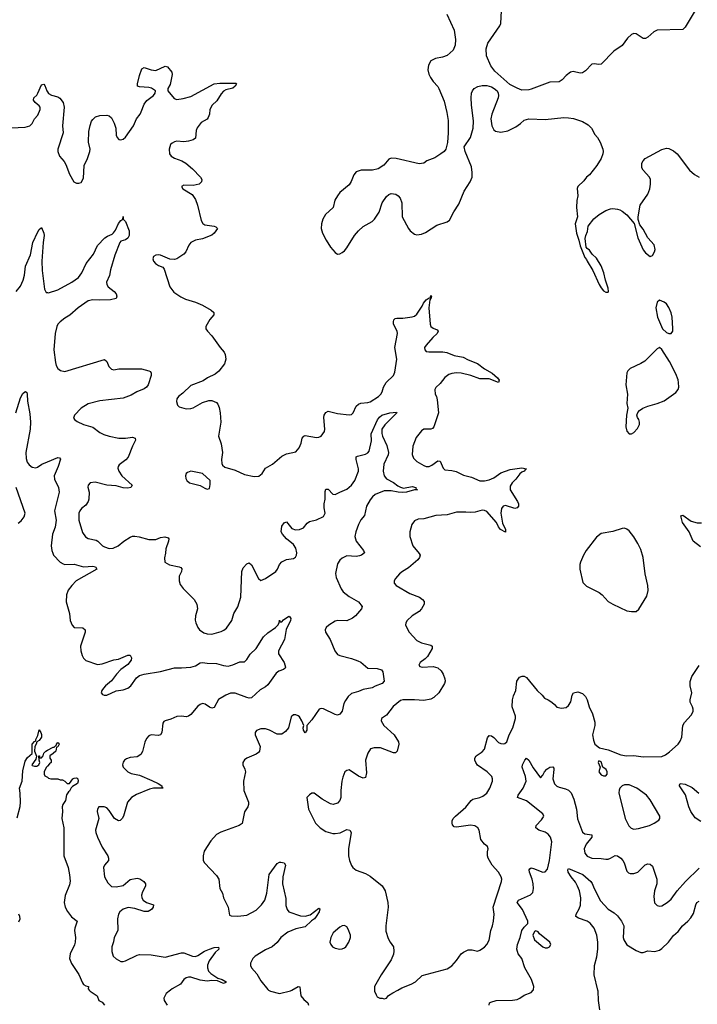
# Model space of a CAD drawing. Header units: inches. Extents: x 2293880 to 2522759, y 823965 to 1006879.
# Tile 154 of 256: x 2339763 to 2345575, y 959878 to 968321. Entities that reach past the tile are written whole.
import ezdxf

# ---------------------------------------------------------------- set-up
doc = ezdxf.new("R2010")
doc.units = ezdxf.units.IN
doc.header["$MEASUREMENT"] = 0
for name, color, linetype in [('C3936', 7, 'Continuous'), ('C3945', 7, 'Continuous'), ('C3946', 7, 'Continuous')]:
    doc.layers.add(name, color=color, linetype=linetype)

msp = doc.modelspace()

# ---------------------------------------------------------------- linework, layer by layer
at = {"layer": 'C3936', "color": 5}
for points, elevation in [([(2339690, 967394.9), (2339810, 967398.7), (2339848.3, 967411.7), (2339869.7, 967430.3), (2339889.6, 967470.4), (2339917.7, 967502.3), (2339938.7, 967550), (2339938.7, 967570), (2339930, 967583.7), (2339895.1, 967610), (2339880.9, 967630), (2339885.2, 967650), (2339910, 967674.8), (2339918.4, 967690), (2339950, 967764), (2339970, 967767.3), (2339977.7, 967757.7), (2339995.5, 967710), (2340000, 967703.1)], 280), ([(2339733.5, 965990), (2339770, 966036.5), (2339793.8, 966086.2), (2339804.6, 966130), (2339812.1, 966207.9), (2339856, 966304), (2339875.3, 966410), (2339918.9, 966501.1), (2339930, 966520.7), (2339950, 966538), (2339970.2, 966490), (2339973.4, 966470), (2339963.9, 966410), (2339953.7, 966250), (2339954, 966170), (2339975.3, 966010), (2339990, 965982), (2340000, 965980.7)], 260), ([(2339729.3, 964950.7), (2339770, 965077.3), (2339790, 965114.4), (2339807.3, 965130), (2339811.9, 965131.9), (2339823, 965123), (2339828, 965110), (2339828.2, 965050), (2339850, 964942), (2339855.4, 964870), (2339851.8, 964810), (2339815.1, 964610), (2339817.6, 964557.6), (2339826, 964526), (2339843.8, 964503.8), (2339870, 964484.6), (2339901.6, 964478.4), (2339916.6, 964483.4), (2339952.7, 964510), (2340000, 964529.4)], 240), ([(2339750, 964003.7), (2339776.3, 964023.7), (2339802, 964058), (2339808.5, 964090), (2339731.9, 964310)], 240), ([(2339742.2, 961477.8), (2339765.4, 961574.6), (2339769.3, 961610.7), (2339767.4, 961687.4), (2339759.8, 961730), (2339783.4, 961790), (2339790, 961880.7), (2339810, 961963.7), (2339830, 961995), (2339869.6, 962030), (2339869.2, 962110), (2339890, 962132), (2339902, 962138), (2339902, 962150), (2339918.4, 962181.6), (2339930, 962231.3), (2339944.7, 962210), (2339950.7, 962190.7), (2339950.7, 962170), (2339930, 962139), (2339910.8, 962129.2), (2339904.7, 962110), (2339891.3, 962090), (2339891, 962050), (2339906.4, 962006.4), (2339900.7, 961979.3), (2339866.8, 961930), (2339870, 961926), (2339890, 961918.8), (2339910, 961921), (2339928, 961930), (2339935.3, 961950), (2339928.4, 961971.6), (2339926, 962010), (2339931.3, 962010), (2339932.7, 961992.7), (2339950, 961991.3), (2339964, 962010), (2339970, 962032), (2339988, 962050), (2340000, 962056.2)], 220), ([(2340000, 961918.7), (2339991.1, 961908.9), (2339971.3, 961870), (2339971.3, 961850), (2339978, 961838), (2340000, 961824.3)], 220), ([(2339753.9, 960586.1), (2339765.4, 960610), (2339763.5, 960630), (2339754.5, 960650)], 220)]:
    msp.add_lwpolyline(points, dxfattribs=dict(at, elevation=elevation))
at = {"layer": 'C3945', "color": 5}
for points, elevation in [([(2340358.8, 960000), (2340366.8, 959990), (2340426, 959950), (2340442, 959910), (2340470, 959894.8), (2340490, 959871)], 220), ([(2341057.6, 960000), (2341019.3, 959970), (2340999.3, 959930), (2341001.6, 959910), (2341026.7, 959870)], 240), ([(2341897.3, 960000), (2341913.4, 959990), (2341990, 959970.2), (2342085.8, 959994.2), (2342096.2, 960000)], 260), ([(2342169.4, 960000), (2342174.9, 959950), (2342199.9, 959919.9), (2342233.4, 959890), (2342238.8, 959870)], 260), ([(2342806.6, 960000), (2342806.8, 959990), (2342819.8, 959959.8), (2342830, 959942), (2342851.6, 959931.6), (2342871.1, 959931.1), (2342890, 959924.7), (2342910, 959931.3), (2342926.6, 959953.4), (2342963.3, 959976.7), (2343005.3, 960000)], 280), ([(2343789.6, 959870), (2343794, 959890), (2343803, 959897), (2343849.8, 959910.2), (2343990, 959912.2), (2344030, 959919.3), (2344054, 959930), (2344090, 959956), (2344150, 959978), (2344168.3, 960000)], 260), ([(2344739.8, 959830), (2344727, 959910), (2344724, 959990), (2344721.6, 960000)], 240)]:
    msp.add_lwpolyline(points, dxfattribs=dict(at, elevation=elevation))
at = {"layer": 'C3946', "color": 5}
for points, elevation in [([(2345572.7, 968427.3), (2345470, 968257.6), (2345450, 968236.9), (2345230, 968232.8), (2345202.3, 968217.7), (2345150, 968172.3), (2345130, 968160.9), (2345110, 968159.5), (2345050, 968200.9), (2345030, 968202.7), (2345010, 968193.2), (2344976.7, 968163.3), (2344930, 968100.9), (2344858, 968050), (2344750, 967941.2), (2344730, 967936), (2344690, 967942.7), (2344670, 967939.3), (2344617.5, 967882.5), (2344590, 967866.3), (2344570, 967863.5), (2344510, 967875.6), (2344488.9, 967871.1), (2344450, 967843.7), (2344415, 967805), (2344390, 967788.7), (2344310, 967785.7), (2344150, 967724.5), (2344130, 967719.5), (2344070, 967717.2), (2344030, 967732.7), (2343966.7, 967766.7), (2343839.2, 967879.2), (2343804.8, 967924.8), (2343768.3, 968010), (2343764, 968070), (2343779.5, 968120.5), (2343881.2, 968270), (2343889.4, 968290), (2343896.2, 968396.2)], 320), ([(2343426, 968370), (2343490.8, 968230), (2343501, 968150), (2343496.9, 968103.1), (2343479.8, 968060.2), (2343430, 968014), (2343390, 967999.3), (2343330, 967989.3), (2343290, 967969), (2343268.5, 967931.5), (2343264.9, 967890), (2343272.8, 967852.8), (2343286.2, 967826.2), (2343310.7, 967790), (2343348.9, 967748.9), (2343358.4, 967730), (2343402.9, 967622.9), (2343426.7, 967526.7), (2343438, 967458), (2343439.5, 967350), (2343432.7, 967267.3), (2343417.3, 967210), (2343404, 967190), (2343376.3, 967170), (2343322.6, 967137.4), (2343256, 967110), (2343230, 967092.3), (2343190, 967086), (2342992.3, 967132.3), (2342950, 967135.1), (2342930, 967126.6), (2342887.1, 967072.9), (2342836.3, 967043.7), (2342790, 967031.2), (2342690.4, 967029.6), (2342650, 967016), (2342628.8, 966991.2), (2342606.6, 966933.4), (2342590, 966905.2), (2342510, 966838), (2342488, 966810), (2342467.3, 966772.7), (2342452.4, 966710), (2342385.7, 966650), (2342363.7, 966610), (2342350.4, 966570), (2342348.5, 966530), (2342359.5, 966490), (2342390.4, 966430), (2342430, 966370.7), (2342470, 966324), (2342490, 966310.8), (2342510, 966314), (2342530, 966324), (2342550, 966339.1), (2342570, 966364.9), (2342635.8, 966470), (2342669.1, 966510.9), (2342710, 966547.4), (2342787.3, 966590), (2342805.6, 966610), (2342845.1, 966670), (2342872.7, 966750), (2342910, 966806), (2342930, 966822.8), (2342950, 966830.7), (2342990, 966826), (2343010, 966811), (2343026.8, 966790), (2343040.7, 966750), (2343044.9, 966630), (2343097.1, 966530), (2343113, 966510), (2343150, 966481.3), (2343170, 966475.8), (2343210, 966481.3), (2343243.1, 966496.9), (2343341.3, 966558.7), (2343430, 966588.9), (2343450, 966601.3), (2343486.8, 966673.2), (2343530, 966739.3), (2343574.6, 966850), (2343627.3, 966930), (2343643.6, 966970), (2343645.4, 967010), (2343638.9, 967058.9), (2343583.6, 967190), (2343574.5, 967230), (2343629.5, 967310), (2343651.6, 967390), (2343655.1, 967450), (2343637.6, 967590), (2343634.5, 967650), (2343639.3, 967690), (2343646, 967710), (2343661.2, 967730), (2343691.7, 967748.3), (2343730, 967758), (2343770, 967755.5), (2343810, 967744.9), (2343832.5, 967732.5), (2343858.8, 967710), (2343867.3, 967690), (2343870.7, 967670), (2343867.7, 967650), (2343812.4, 967510), (2343804.4, 967470), (2343812.4, 967412.4), (2343830, 967376), (2343845.1, 967365.1), (2343890, 967357.1), (2343951.3, 967368.7), (2344017.7, 967402.3), (2344057.2, 967430), (2344090, 967461), (2344129.3, 967470.7), (2344270, 967464.4), (2344430, 967482), (2344470, 967480.7), (2344513.2, 967473.2), (2344590, 967447.7), (2344640.4, 967420.4), (2344667.7, 967390), (2344696.3, 967336.3), (2344718.8, 967310), (2344742.8, 967270), (2344764, 967210), (2344766.8, 967190), (2344766, 967170), (2344750.8, 967130), (2344714.8, 967070), (2344650.8, 966990), (2344626, 966970), (2344601.4, 966938.6), (2344551.3, 966890), (2344545.2, 966874.8), (2344550.6, 966810.6), (2344543.1, 966770), (2344540.3, 966710), (2344546.4, 966630), (2344527, 966570), (2344538, 966490), (2344559.1, 966430), (2344570, 966382), (2344610, 966282), (2344626, 966266), (2344631.3, 966250), (2344679.1, 966170), (2344732.4, 966050), (2344750, 966022), (2344770, 965996.3), (2344790, 965984), (2344810, 965984.7), (2344813.2, 965990), (2344810, 966018), (2344786.5, 966086.5), (2344773.3, 966150), (2344751.3, 966210), (2344710, 966275.1), (2344673.2, 966310), (2344650, 966346), (2344630, 966358), (2344622, 966370), (2344614.6, 966445.4), (2344618, 966470), (2344634, 966506), (2344639, 966550), (2344687.6, 966612.4), (2344732.7, 966650), (2344790, 966684.9), (2344830, 966700.4), (2344850, 966702.4), (2344890, 966697.6), (2344911, 966690), (2344930, 966680.5), (2344970, 966648), (2345033.2, 966573.2), (2345064.9, 966450), (2345110, 966346.8), (2345130, 966322.8), (2345170, 966291), (2345190, 966298), (2345209.3, 966330), (2345214, 966350), (2345204.5, 966390), (2345149.6, 966449.6), (2345110, 966524), (2345082.5, 966562.5), (2345066.8, 966606.8), (2345067, 966630), (2345085.1, 966730), (2345150, 966824.9), (2345167.4, 966870), (2345173.8, 966910), (2345173.3, 966950), (2345166.6, 966970), (2345109.8, 967029.8), (2345099.7, 967050), (2345100.5, 967090), (2345109.6, 967110), (2345127.7, 967132.3), (2345270, 967208.9), (2345310, 967220.3), (2345330, 967218), (2345370, 967197), (2345403.1, 967170), (2345507, 967030), (2345550, 966994.9), (2345590.7, 966970)], 320), ([(2340000, 967703.1), (2340010, 967687.7), (2340035.2, 967675.2), (2340090, 967658.8), (2340108.1, 967648.1), (2340135.3, 967610), (2340143.7, 967570), (2340128.4, 967410), (2340136.3, 967350), (2340088.7, 967211.3), (2340088.4, 967190), (2340104.9, 967150), (2340143.9, 967103.9), (2340158.7, 967078.7), (2340190, 966996), (2340226.8, 966930), (2340250, 966918), (2340270, 966918), (2340290, 966926), (2340310, 966962), (2340315.3, 967070), (2340343.1, 967130), (2340363.5, 967190), (2340366.4, 967210), (2340353.3, 967270), (2340356.9, 967363.1), (2340366.2, 967413.8), (2340379.3, 967450), (2340390, 967466), (2340412.5, 967487.5), (2340450, 967501), (2340510, 967502.8), (2340530, 967496), (2340550, 967481), (2340574.2, 967434.2), (2340586, 967390), (2340590.3, 967330), (2340597.6, 967310), (2340613.7, 967293.7), (2340630, 967290.4), (2340650, 967297.4), (2340670, 967313.7), (2340739.8, 967410), (2340764.8, 967470), (2340796, 967510), (2340806, 967530), (2340830, 967597.3), (2340852.9, 967627.1), (2340909.7, 967670), (2340923.5, 967690), (2340927.8, 967710), (2340892.9, 967732.9), (2340870, 967739.5), (2340790, 967745), (2340774, 967750), (2340774.2, 967770), (2340790, 967842), (2340810, 967900.4), (2340830, 967910.8), (2340890, 967890.8), (2340930, 967886.8), (2341010, 967923), (2341030, 967918.3), (2341068.5, 967870), (2341071.7, 967850), (2341054.3, 967765.7), (2341034.4, 967730), (2341032.7, 967710), (2341086.3, 967646.3), (2341110, 967638), (2341166, 967646), (2341230, 967663.8), (2341430, 967771.4), (2341478, 967778), (2341616.3, 967776.3), (2341621, 967770), (2341610.6, 967750), (2341590, 967733.2), (2341530, 967719.5), (2341510, 967707), (2341490, 967686), (2341454.9, 967625.1), (2341412.3, 967587.7), (2341394, 967550), (2341390.5, 967510), (2341378.8, 967481.2), (2341370.4, 967469.6), (2341319.9, 967440.1), (2341286.1, 967393.9), (2341277.1, 967370), (2341270, 967305.2), (2341250.4, 967289.6), (2341210, 967278.4), (2341170, 967275.1), (2341110, 967278.9), (2341090, 967274.3), (2341070, 967263.6), (2341056.4, 967250), (2341044, 967210), (2341047.6, 967170), (2341061.3, 967150), (2341090, 967133.8), (2341154, 967110), (2341188, 967090), (2341243.7, 967043.7), (2341314.9, 966970), (2341325.5, 966950), (2341322, 966930), (2341301, 966910), (2341250, 966899.7), (2341170, 966902.7), (2341151, 966890), (2341162.8, 966870), (2341240.8, 966820.8), (2341270, 966780.7), (2341288.4, 966730), (2341318, 966598), (2341332.2, 966572.2), (2341350, 966562.4), (2341432, 966552), (2341445.4, 966545.4), (2341458.4, 966530), (2341431.3, 966490), (2341410, 966473.8), (2341330, 966442), (2341270, 966431.8), (2341230.5, 966410), (2341213.5, 966386.5), (2341186.7, 966330), (2341170.3, 966310), (2341110, 966271.3), (2341090, 966265.4), (2341050, 966266.3), (2340970, 966302), (2340950, 966306), (2340930, 966301.2), (2340911.3, 966290), (2340906, 966270), (2340911, 966250), (2340926.8, 966230), (2340952.5, 966212.5), (2340990, 966198), (2341002.3, 966182.3), (2341050.3, 966030.3), (2341086.1, 965986.1), (2341144.2, 965944.2), (2341185.5, 965925.5), (2341270, 965899), (2341330, 965871.8), (2341403.8, 965830), (2341428, 965810), (2341428, 965790), (2341393.4, 965750), (2341358.8, 965690), (2341360.7, 965670), (2341373, 965650), (2341411, 965611), (2341481.7, 965510), (2341516.9, 965470), (2341525.5, 965450), (2341530.2, 965410), (2341519.1, 965370), (2341470, 965306), (2341439.3, 965280.7), (2341374.8, 965250), (2341335.1, 965224.9), (2341230, 965185.6), (2341161.5, 965118.5), (2341123.8, 965090), (2341110.4, 965070), (2341106.4, 965046.4), (2341114.9, 965014.9), (2341130, 965000.7), (2341190, 964984.4), (2341230, 964986), (2341250, 964993.1), (2341330, 965039.5), (2341384.2, 965055.8), (2341410, 965054.9), (2341430, 965048.5), (2341450, 965038), (2341463.4, 965023.4), (2341474.9, 964994.9), (2341483.1, 964950), (2341488.8, 964870), (2341468.4, 964750), (2341490, 964684.7), (2341502, 964610), (2341494, 964550), (2341495.2, 964515.2), (2341500.9, 964500.9), (2341523.1, 964483.1), (2341610, 964459.5), (2341690, 964420.4), (2341775.3, 964404.7), (2341813.6, 964406.4), (2341843.7, 964430), (2341870, 964474), (2341930, 964510.5), (2342010, 964578.7), (2342050, 964597.4), (2342130, 964614.4), (2342158.9, 964650), (2342176.3, 964690), (2342186.3, 964733.7), (2342199, 964750), (2342210, 964754.4), (2342310, 964739.3), (2342330, 964740.5), (2342350, 964750.8), (2342377, 964790), (2342379.6, 964810), (2342371.1, 964910), (2342375.1, 964930), (2342390, 964954), (2342410, 964963.8), (2342490, 964943.5), (2342590, 964932.4), (2342610, 964935.5), (2342624.5, 964950), (2342650, 965007.7), (2342670, 965024.9), (2342690, 965031.6), (2342750, 965037.4), (2342770, 965044.9), (2342839.7, 965090), (2342860.5, 965110), (2342871.2, 965130), (2342882.9, 965170), (2342906.6, 965210), (2342969.6, 965270), (2342981.1, 965298.9), (2342996.5, 965410), (2342980.2, 965510), (2343003.9, 965630), (2343001, 965650), (2342969.8, 965710), (2342967.8, 965730), (2342972.1, 965747.9), (2342982.4, 965757.6), (2342997.5, 965762.5), (2343050, 965762.3), (2343130, 965773.7), (2343150, 965780.3), (2343170, 965794.9), (2343215.1, 965864.9), (2343226.2, 965890), (2343250, 965918.9), (2343274.8, 965934.8), (2343288.7, 965931.3), (2343285.2, 965945.2), (2343290, 965956), (2343296, 965950), (2343290.4, 965930), (2343280.3, 965919.7), (2343273.6, 965850), (2343282.6, 965710), (2343290.6, 965690), (2343310, 965676.4), (2343343, 965663), (2343353.4, 965650), (2343343, 965630), (2343305.4, 965594.6), (2343250.6, 965530), (2343236.3, 965510), (2343237.3, 965490), (2343250, 965477.3), (2343272.2, 965472.2), (2343393.7, 965473.7), (2343426.5, 965466.5), (2343490, 965441.6), (2343568, 965428), (2343610, 965405.5), (2343690, 965374.3), (2343748.6, 965328.6), (2343815.8, 965290), (2343861.6, 965250), (2343875.5, 965230), (2343870.5, 965209.5), (2343790, 965241.4), (2343710, 965242.2), (2343633.2, 965270), (2343550, 965289.7), (2343510, 965291.9), (2343470, 965288), (2343442.6, 965277.4), (2343410, 965254), (2343370, 965201.2), (2343333.2, 965166.8), (2343324.9, 965150), (2343328, 965110), (2343338, 965090), (2343342.8, 965062.8), (2343354.4, 964950), (2343315.5, 964830), (2343304.1, 964815.9), (2343290, 964809.4), (2343230, 964809.4), (2343210, 964796), (2343162.9, 964737.1), (2343135.2, 964664.8), (2343130, 964594), (2343141.2, 964561.2), (2343170, 964532.2), (2343230, 964497), (2343250, 964488.7), (2343275.3, 964490), (2343299.4, 964500.6), (2343350, 964537.3), (2343370, 964536), (2343395.3, 964475.3), (2343410, 964462.4), (2343470, 964455.2), (2343505.6, 964445.6), (2343570, 964415.8), (2343639.1, 964399.1), (2343710, 964367.7), (2343750, 964365.5), (2343790, 964375.2), (2343830, 964393), (2343890, 964434.8), (2343970, 964462.7), (2344070, 964479.3), (2344111.3, 964470), (2344098, 964462), (2344090.8, 964450), (2344070, 964442), (2344052.4, 964427.6), (2344019.6, 964380.4), (2343987, 964350), (2343970, 964322), (2343970.3, 964290), (2344031.5, 964190), (2344040.2, 964170), (2344042.6, 964150), (2344030, 964135.1), (2344010, 964130.9), (2343930, 964156.4), (2343910, 964149.6), (2343896, 964130), (2343890.2, 964090), (2343901.2, 964021.2), (2343904.7, 964004.7), (2343930.3, 963950), (2343930, 963925.2), (2343886.3, 963950), (2343870, 963972.7), (2343853, 964010), (2343770, 964102.6), (2343750, 964113), (2343730, 964115.1), (2343670, 964099.5), (2343630, 964094.5), (2343590, 964099.5), (2343510, 964097.6), (2343430, 964076.4), (2343331.8, 964068.2), (2343230, 964042), (2343181.6, 964038.4), (2343150, 964025.2), (2343127, 963993), (2343108.4, 963930), (2343110.4, 963890), (2343133.7, 963810), (2343190, 963744), (2343196.5, 963730), (2343193.4, 963710), (2343178.7, 963690), (2343098.5, 963621.5), (2343045.5, 963590), (2343021.6, 963570), (2342985.5, 963530), (2342975.5, 963510), (2342976.3, 963490), (2342990.8, 963470), (2343110, 963399.7), (2343193.4, 963370), (2343219.3, 963350), (2343231.4, 963331.4), (2343231.8, 963310), (2343210, 963269.5), (2343190, 963247.6), (2343130, 963209.6), (2343087.7, 963170), (2343074, 963150), (2343073.4, 963130), (2343103.8, 963070), (2343170, 962996.3), (2343210, 962977.1), (2343290, 962958.8), (2343301, 962950), (2343300.7, 962930), (2343260.2, 962859.8), (2343240.5, 962839.5), (2343198, 962810), (2343186.2, 962786.2), (2343195.9, 962775.9), (2343214, 962770), (2343310, 962774), (2343350, 962763.1), (2343378, 962738), (2343395.3, 962710), (2343410.3, 962670), (2343412.7, 962650), (2343407.6, 962630), (2343358.4, 962550), (2343314.9, 962510), (2343290, 962493.3), (2343230, 962482.6), (2343149.8, 962489.8), (2343050.2, 962489.8), (2343030, 962483.1), (2342967.5, 962432.5), (2342910, 962357.4), (2342866, 962330), (2342863, 962310), (2342886.4, 962270), (2342975.3, 962190), (2343013, 962130), (2343014, 962110), (2343001, 962050), (2342986.4, 962033.6), (2342970, 962034.5), (2342858, 962078), (2342802.2, 962077.8), (2342772.5, 962067.5), (2342750, 962032.7), (2342730.3, 961970), (2342736.4, 961863.6), (2342730, 961822), (2342710, 961817.2), (2342670, 961835.1), (2342590, 961889.2), (2342570, 961884), (2342551.3, 961870), (2342533.4, 961826.6), (2342527.3, 961790), (2342516.3, 961710), (2342517.6, 961650), (2342510, 961626), (2342490, 961602), (2342452.1, 961592.1), (2342430, 961597), (2342357.2, 961637.2), (2342290, 961689), (2342270, 961688.7), (2342250, 961675.3), (2342226, 961650), (2342241, 961550), (2342300.5, 961430), (2342340.5, 961390), (2342390, 961361.1), (2342450, 961343.1), (2342470, 961341.7), (2342511, 961349), (2342570, 961378), (2342594.8, 961370), (2342605.5, 961350), (2342583.9, 961210), (2342584, 961150), (2342590.3, 961110), (2342610, 961067.3), (2342621.6, 961050), (2342650, 961028.7), (2342730, 960999.5), (2342770, 960976.4), (2342873.1, 960893.1), (2342896.3, 960850), (2342920.7, 960750), (2342924, 960710), (2342904, 960550), (2342904.5, 960504.5), (2342923.4, 960443.4), (2342941, 960410), (2342970.5, 960370.5), (2342972.3, 960332.3), (2342970, 960308.7), (2342950, 960259), (2342862.8, 960130), (2342806, 960030), (2342806.6, 960000)], 280), ([(2340000, 965980.7), (2340010, 965979.5), (2340090, 966006), (2340210, 966069.3), (2340266, 966110), (2340294.8, 966150), (2340333.3, 966230), (2340394.7, 966310), (2340430, 966386), (2340493.2, 966450), (2340515.1, 966464.9), (2340556.9, 966483.1), (2340567, 966493), (2340583.5, 966516.5), (2340610, 966574), (2340630, 966598.8), (2340648.7, 966610), (2340650, 966634), (2340651.3, 966610), (2340670.5, 966590.5), (2340702, 966510), (2340701.1, 966470), (2340690, 966448.2), (2340670, 966434.7), (2340630, 966420.9), (2340621.6, 966410), (2340578, 966302), (2340542.6, 966177.4), (2340532.7, 966127.3), (2340508, 966070), (2340510.3, 966050), (2340521.3, 966030), (2340572.7, 965990), (2340590.5, 965970), (2340597.3, 965950), (2340591, 965930), (2340541.7, 965918.3), (2340450, 965915.6), (2340390, 965920.3), (2340350.5, 965910), (2340264.9, 965850), (2340193.6, 965786.4), (2340150, 965761.7), (2340108.8, 965730), (2340090.3, 965710), (2340080.9, 965690), (2340065.8, 965630), (2340056.5, 965490), (2340070, 965382), (2340076.4, 965356.4), (2340090, 965331), (2340113.7, 965313.7), (2340150, 965303), (2340490, 965406.8), (2340510.6, 965390.6), (2340526.2, 965346.2), (2340550, 965324), (2340570, 965319.1), (2340612.1, 965327.9), (2340808.1, 965328.1), (2340870, 965311.3), (2340883.6, 965303.6), (2340890.9, 965290.9), (2340891, 965270), (2340864, 965190), (2340850.6, 965170), (2340830, 965155.1), (2340768.6, 965131.4), (2340719, 965101), (2340650, 965076.3), (2340450, 965054), (2340350, 965026.3), (2340290, 964989.6), (2340234, 964930), (2340225.2, 964905.2), (2340236, 964890), (2340256.1, 964876.1), (2340310.7, 964850), (2340390, 964826), (2340450, 964781.3), (2340484.1, 964764.1), (2340530, 964749.2), (2340612.7, 964732.7), (2340670, 964731.3), (2340730, 964741.1), (2340753, 964733), (2340755.8, 964715.8), (2340730, 964665.2), (2340692.4, 964570), (2340672.9, 964547.1), (2340616.8, 964503.2), (2340606, 964490), (2340604, 964476), (2340614, 964450), (2340639.1, 964410), (2340726, 964330), (2340716, 964310), (2340690, 964303.6), (2340650, 964305.7), (2340590, 964323.9), (2340509.8, 964329.8), (2340410, 964354.3), (2340366.8, 964350), (2340350.6, 964330), (2340348.3, 964311.7), (2340359.3, 964270), (2340355.8, 964210), (2340350.4, 964190), (2340330, 964158), (2340294, 964130), (2340279.3, 964110), (2340270.4, 964089.6), (2340270.4, 964030), (2340302.4, 963922.4), (2340326.5, 963886.5), (2340350, 963873.7), (2340419, 963859), (2340434, 963850), (2340472.7, 963810), (2340490, 963799.6), (2340530, 963786.7), (2340564, 963790), (2340606.6, 963810), (2340656.2, 963850), (2340710, 963884.2), (2340730, 963891.6), (2340750, 963893.4), (2340787.3, 963887.3), (2340870, 963863.1), (2340930, 963863.8), (2340970, 963880.5), (2341007.5, 963887.5), (2341037.5, 963877.5), (2341042.8, 963870), (2341040.5, 963850), (2341017, 963783), (2341014.6, 963745.4), (2341005.8, 963705.8), (2341006.8, 963670), (2341046.9, 963646.9), (2341132, 963630), (2341144.5, 963624.5), (2341153.2, 963613.2), (2341150.4, 963590), (2341131.9, 963548.1), (2341132, 963510), (2341139, 963479), (2341164.4, 963444.4), (2341258.8, 963350), (2341281, 963310), (2341286.8, 963270), (2341270.4, 963209.6), (2341268.3, 963171.7), (2341272.7, 963150), (2341290.5, 963110), (2341304.9, 963090), (2341342.4, 963062.4), (2341370, 963054), (2341410, 963052.7), (2341490, 963074.9), (2341513.9, 963086.1), (2341535.8, 963104.2), (2341582.6, 963170), (2341600.5, 963230), (2341633.1, 963286.9), (2341660.4, 963370), (2341669.5, 963590), (2341680.1, 963619.9), (2341710, 963654.8), (2341730, 963662.8), (2341750, 963647.3), (2341810, 963528), (2341830, 963512), (2341870, 963530.2), (2341960.4, 963590), (2341974.2, 963610), (2341989.9, 963650.1), (2342010, 963671.7), (2342050, 963692), (2342110, 963700.5), (2342127.6, 963712.4), (2342137, 963730), (2342140.7, 963750), (2342131.6, 963790), (2342110, 963822), (2342051.8, 963870), (2342016.9, 963910), (2342006, 963930), (2342010, 963978.8), (2342030, 964006.8), (2342050, 964014.8), (2342098, 963958), (2342127.6, 963947.6), (2342162, 963950), (2342196.8, 963963.2), (2342230, 964003), (2342250, 964017), (2342307.5, 964032.5), (2342370, 964061), (2342383.7, 964090), (2342375.4, 964135.4), (2342375.1, 964170), (2342381.6, 964210), (2342384.4, 964275.6), (2342390, 964294.4), (2342410, 964294), (2342450, 964252.2), (2342470, 964248.7), (2342509.1, 964270.9), (2342570, 964295.9), (2342609.8, 964330), (2342636.8, 964370), (2342667.5, 964450), (2342669, 964471), (2342648.9, 964550), (2342648.7, 964571.3), (2342661.5, 964578.5), (2342730, 964594.8), (2342750, 964605.6), (2342760.2, 964619.8), (2342781.2, 964710), (2342777.7, 964770), (2342830.8, 964890), (2342850, 964914), (2342870, 964930.1), (2342939, 964950), (2342995.8, 964955.8), (2342999.1, 964950), (2342893.5, 964846.5), (2342868.5, 964810), (2342868.4, 964771.6), (2342874, 964750), (2342911.8, 964670), (2342927.2, 964610), (2342924.6, 964590), (2342886.5, 964510), (2342880.8, 964450), (2342888.8, 964410), (2342910, 964383.8), (2342970, 964353.4), (2343005.1, 964325.1), (2343030, 964311.6), (2343055.1, 964304.9), (2343130, 964317.4), (2343161, 964310), (2343161, 964301), (2343174, 964290), (2343150, 964289.8), (2343081, 964270), (2343050, 964266.9), (2343010, 964269.3), (2342950, 964282.1), (2342890, 964279.9), (2342811.7, 964248.3), (2342790, 964229.8), (2342770, 964203.5), (2342738.4, 964150), (2342719.6, 964070), (2342690, 964032.8), (2342670, 963991.5), (2342646.2, 963930), (2342638.6, 963890), (2342650.2, 963850.2), (2342710.8, 963770), (2342721, 963750), (2342696, 963730), (2342676.7, 963723.3), (2342650, 963718.7), (2342570, 963722.4), (2342530, 963703.9), (2342510, 963686.9), (2342490, 963656.2), (2342472.7, 963572.7), (2342476.7, 963536.7), (2342519.5, 963439.5), (2342536.2, 963416.2), (2342590, 963374.9), (2342670, 963330.3), (2342700.7, 963290), (2342693.4, 963270), (2342642, 963210), (2342618.4, 963190), (2342570, 963167.4), (2342491.3, 963168.7), (2342470, 963162), (2342414.4, 963130), (2342392.4, 963110), (2342382, 963090), (2342384.9, 963070), (2342426.1, 963006.1), (2342466.5, 962910), (2342490, 962878.7), (2342510, 962867.6), (2342610, 962843.7), (2342664.6, 962824.6), (2342690, 962810.5), (2342750, 962761.3), (2342830, 962756.1), (2342865.4, 962745.4), (2342878, 962730), (2342890.3, 962649.7), (2342872.3, 962627.7), (2342812.9, 962607.1), (2342787.1, 962592.9), (2342710, 962578.4), (2342670, 962561.6), (2342610, 962544.5), (2342581.7, 962518.3), (2342556.1, 962483.9), (2342543.5, 962456.5), (2342530, 962392.3), (2342510, 962364.7), (2342490, 962358.3), (2342470, 962364), (2342370, 962412.8), (2342350, 962415.6), (2342330.4, 962409.6), (2342270, 962316.9), (2342224.7, 962270), (2342226.8, 962230), (2342210, 962205.2), (2342198, 962230), (2342193.2, 962250), (2342199, 962270), (2342183.7, 962310), (2342162, 962342), (2342150, 962352.7), (2342130, 962359.3), (2342110, 962359), (2342090, 962342), (2342068.5, 962250), (2342042.8, 962217.2), (2342010, 962195.8), (2341970, 962195.4), (2341905.2, 962230), (2341870, 962240.5), (2341830, 962238.9), (2341794.9, 962225.1), (2341782.8, 962210), (2341782, 962190), (2341826.4, 962090), (2341820.5, 962050), (2341810, 962036), (2341790, 962022.7), (2341710, 961989), (2341690, 961974), (2341676, 961950), (2341676, 961930), (2341693.7, 961893.7), (2341698.8, 961870), (2341683, 961790), (2341686.7, 961710), (2341724.9, 961610), (2341724.9, 961590), (2341718.8, 961570), (2341690, 961528), (2341670.7, 961429.3), (2341644.7, 961410), (2341486.6, 961353.4), (2341450, 961332.7), (2341401.4, 961278.6), (2341344.9, 961190), (2341335.5, 961150), (2341336.3, 961110), (2341347.3, 961090), (2341450, 960981.3), (2341472, 960950), (2341478.8, 960870), (2341502.8, 960830), (2341510.8, 960790), (2341550.7, 960710), (2341563.5, 960643.5), (2341575.3, 960635.3), (2341632.7, 960632.7), (2341710, 960642.4), (2341790, 960685.6), (2341838, 960730), (2341864.8, 960770), (2341883.8, 960830), (2341903.5, 960990), (2341970, 961084), (2341990, 961095.5), (2342003.3, 961096.7), (2342030.3, 961090.3), (2342043, 961070), (2342019.5, 960970), (2342016.5, 960910), (2342044.7, 960784.7), (2342046.4, 960726.4), (2342056.3, 960690), (2342070, 960670.8), (2342170, 960637.7), (2342210, 960634.9), (2342254.1, 960645.9), (2342330, 960702), (2342337, 960697), (2342332.4, 960670), (2342307, 960630), (2342290.2, 960610), (2342266.2, 960593.8), (2342210, 960541.4), (2342130, 960523.9), (2342064, 960496), (2342002.4, 960450), (2341970, 960407), (2341927.9, 960372.1), (2341870, 960344), (2341783.8, 960290), (2341763.1, 960270), (2341741.6, 960230), (2341741.6, 960210), (2341750.5, 960190), (2341797.8, 960137.8), (2341830, 960078.4), (2341890, 960004.6), (2341897.3, 960000)], 260), ([(2340000, 964529.4), (2340090, 964566.4), (2340103, 964563), (2340112.1, 964552.1), (2340092.2, 964490), (2340057.7, 964410), (2340061.1, 964381.1), (2340096.1, 964310), (2340100.8, 964270), (2340060.6, 964110), (2340074.2, 964030), (2340065.8, 963970), (2340044.3, 963910), (2340032, 963810), (2340037.1, 963770), (2340045.5, 963745.5), (2340054, 963730), (2340110, 963670.6), (2340134.7, 963654.7), (2340150.3, 963650.3), (2340230, 963653.6), (2340310, 963629.2), (2340390, 963635.9), (2340414, 963630), (2340423.1, 963610), (2340247.6, 963510), (2340209, 963470), (2340179.5, 963430), (2340163.1, 963390), (2340160.9, 963330), (2340189.1, 963230), (2340195.5, 963170), (2340212.7, 963130), (2340230, 963108.1), (2340304.9, 963104.9), (2340324.9, 963090), (2340325.5, 963070), (2340285.2, 962950), (2340288.1, 962908.1), (2340298, 962870), (2340310, 962845.5), (2340330, 962824.9), (2340430, 962790.4), (2340470, 962797), (2340570, 962831.5), (2340610, 962838.9), (2340690, 962873), (2340710.5, 962870.5), (2340723, 962850), (2340719.5, 962830), (2340690, 962791.8), (2340630, 962747.6), (2340594, 962710), (2340549.3, 962650.7), (2340499.3, 962610), (2340481.6, 962590), (2340467.3, 962570), (2340461, 962550), (2340474, 962534), (2340488.2, 962528.2), (2340510, 962528.4), (2340590, 962567.2), (2340650, 962574.3), (2340690, 962587.9), (2340716.9, 962610), (2340763.3, 962676.7), (2340790, 962696.1), (2340830, 962709.3), (2340970, 962732.7), (2341090, 962764.1), (2341150, 962762.7), (2341230, 962768.7), (2341270, 962781.6), (2341310, 962806.3), (2341330, 962808.9), (2341370, 962802.4), (2341450, 962799.3), (2341510, 962783), (2341550, 962777.8), (2341591.8, 962788.2), (2341650, 962813.4), (2341690, 962816), (2341710, 962836), (2341740.1, 962879.9), (2341789.8, 962930.2), (2341853.2, 963030), (2341890, 963064), (2341957.2, 963110), (2341977.2, 963130), (2341988, 963150), (2341990, 963172), (2341998, 963158), (2342010, 963158), (2342024.5, 963175.5), (2342070, 963206.8), (2342079.9, 963199.9), (2342087.5, 963187.5), (2342086.4, 963170), (2342049.2, 963090.8), (2342033.2, 963006.8), (2341983, 962910), (2341983.7, 962883.7), (2342030.8, 962810), (2342044, 962770), (2342039.3, 962760.7), (2342026.8, 962750), (2341985.3, 962734.7), (2341961.4, 962718.6), (2341890, 962618.2), (2341870, 962600.7), (2341824.7, 962575.3), (2341750, 962505.7), (2341730, 962503.1), (2341710, 962507.4), (2341610, 962545.7), (2341570, 962546.2), (2341530, 962529.8), (2341468.8, 962491.2), (2341430, 962423.5), (2341410, 962417.7), (2341390, 962425.4), (2341352.9, 962452.9), (2341330, 962456.4), (2341310, 962449.7), (2341290, 962434.3), (2341230, 962364.2), (2341210, 962349.6), (2341190, 962342), (2341149.4, 962349.4), (2341110, 962347), (2341058, 962322), (2341010.4, 962309.6), (2340998, 962302), (2340990.4, 962289.6), (2340981.3, 962210), (2340970.3, 962189.7), (2340950, 962182.4), (2340890, 962187.6), (2340870, 962179.5), (2340850, 962156), (2340834.8, 962125.2), (2340815.6, 962044.4), (2340801.1, 962018.9), (2340770, 962000.7), (2340710, 961994.5), (2340677.6, 961982.4), (2340660.7, 961970), (2340650, 961954), (2340645.5, 961930), (2340650.7, 961910), (2340690.7, 961870), (2340718.5, 961858.5), (2340790, 961844), (2340895.9, 961795.9), (2340950.7, 961770), (2340980.7, 961750), (2340981.4, 961741.4), (2340994, 961730), (2340910, 961731.6), (2340876, 961724), (2340763.4, 961676.6), (2340721.1, 961650), (2340686, 961610), (2340654.3, 961490), (2340642.4, 961470), (2340625.3, 961454.7), (2340610, 961451.5), (2340575.6, 961470), (2340530, 961540.7), (2340510, 961561.3), (2340487.5, 961572.5), (2340442.8, 961570), (2340430.6, 961550), (2340428.5, 961531.5), (2340441.3, 961470), (2340414.3, 961370), (2340414.6, 961350), (2340428.9, 961310), (2340470, 961224), (2340518.4, 961150), (2340524.4, 961130), (2340523, 961110), (2340490.8, 961070), (2340481, 961050), (2340490.7, 960970), (2340519.9, 960919.9), (2340550, 960888.7), (2340590, 960885.2), (2340650, 960896.5), (2340710, 960948.4), (2340770, 960960.4), (2340793.5, 960953.5), (2340826.8, 960930), (2340840.7, 960910), (2340840.7, 960890), (2340817.2, 960842.8), (2340807.5, 960812.5), (2340810.3, 960790), (2340823.1, 960770), (2340850, 960751.7), (2340911, 960730), (2340907.7, 960710), (2340893, 960690), (2340864.9, 960675.1), (2340830, 960673.5), (2340750, 960699.8), (2340693, 960707), (2340650, 960694.3), (2340621.1, 960670), (2340608.9, 960650), (2340600.3, 960610), (2340604.9, 960510), (2340572.7, 960450), (2340566.9, 960413.1), (2340552.7, 960370), (2340552.4, 960330), (2340565.5, 960290), (2340590, 960266.4), (2340630, 960243.8), (2340650, 960243.8), (2340670, 960250.4), (2340770, 960298.9), (2340790, 960303.6), (2340890, 960301.1), (2341010, 960282.7), (2341150, 960320.5), (2341170, 960320.5), (2341244.7, 960290), (2341270, 960288.7), (2341290, 960296.5), (2341347.2, 960332.8), (2341390, 960351.1), (2341430, 960364.4), (2341467.1, 960367.1), (2341472, 960350), (2341439, 960321), (2341388.4, 960250), (2341373.1, 960213.1), (2341372.4, 960190), (2341382.3, 960162.3), (2341401.3, 960141.3), (2341461.6, 960101.6), (2341498.8, 960090), (2341533.4, 960070), (2341530, 960063.7), (2341510, 960055.1), (2341458.5, 960078.5), (2341410, 960081.5), (2341370, 960077.6), (2341310, 960083.9), (2341230.5, 960110.5), (2341209.5, 960110.5), (2341190, 960105.1), (2341170.3, 960090), (2341142.6, 960050), (2341070.4, 960010), (2341057.6, 960000)], 240), ([(2345601.9, 963801.9), (2345541.1, 963850), (2345505.2, 963930), (2345448.1, 964010), (2345433.6, 964066.4), (2345450, 964071.6), (2345522.3, 964022.3), (2345572.9, 964007.1), (2345610, 964005.5)], 280), ([(2343005.3, 960000), (2343040.5, 960019.5), (2343122, 960050), (2343158, 960070), (2343214.6, 960125.4), (2343430, 960182.4), (2343470, 960208.4), (2343510, 960254.4), (2343549.7, 960310), (2343570, 960325.7), (2343610, 960344.9), (2343644.9, 960344.9), (2343690, 960334.8), (2343710, 960341), (2343750, 960367.3), (2343770, 960390.7), (2343790, 960426.8), (2343802.7, 960510), (2343818.7, 960550), (2343827.7, 960590), (2343833.3, 960650), (2343825.2, 960710), (2343896.4, 960930), (2343898.3, 960950), (2343893.7, 960970), (2343870, 961009.6), (2343816.2, 961070), (2343781.6, 961130), (2343774.5, 961150), (2343775.1, 961184.9), (2343780.9, 961210), (2343776, 961230), (2343750, 961252), (2343719.6, 961290), (2343702.9, 961370), (2343692.4, 961392.4), (2343667.3, 961407.3), (2343630, 961414.8), (2343510, 961396.2), (2343490, 961399.3), (2343476.2, 961416.2), (2343472, 961430), (2343473.6, 961450), (2343482.4, 961470), (2343499.7, 961490), (2343590, 961568.9), (2343634.2, 961625.8), (2343650, 961636.5), (2343710, 961651.4), (2343736.9, 961663.1), (2343770.6, 961689.4), (2343794.2, 961730), (2343819.1, 961790), (2343819.7, 961810), (2343813, 961830), (2343771.5, 961870), (2343689.9, 961929.9), (2343674.8, 961950), (2343667, 961970), (2343667.6, 961990), (2343678.9, 962010), (2343730, 962043.2), (2343750, 962067), (2343776.6, 962163.4), (2343790, 962182), (2343810, 962180.4), (2343830, 962166.7), (2343870, 962122), (2343890, 962113.7), (2343910, 962110.4), (2343925.1, 962114.9), (2343940.5, 962130), (2343962.7, 962190), (2343991.6, 962250), (2344015, 962330), (2344015.3, 962350), (2343985.7, 962430), (2343989.1, 962490), (2343997.5, 962522.5), (2344018.9, 962570), (2344027.1, 962650), (2344050, 962683.7), (2344072.5, 962692.5), (2344090, 962690.6), (2344110, 962679.1), (2344200.7, 962570), (2344245.2, 962530), (2344263.9, 962503.9), (2344296, 962490), (2344326, 962470), (2344351, 962450), (2344370, 962426), (2344410, 962416), (2344450, 962422.8), (2344470, 962440.7), (2344489.7, 962470.3), (2344502.9, 962530), (2344512.3, 962547.7), (2344550, 962556.3), (2344590, 962543), (2344616.5, 962516.5), (2344630.2, 962490.2), (2344646.2, 962430), (2344675.2, 962370), (2344696, 962296), (2344694.9, 962270), (2344676.9, 962190), (2344683.8, 962143.8), (2344697.3, 962110), (2344736.3, 962076.3), (2344810, 962059.3), (2344918.3, 962018.3), (2344968.8, 962008.8), (2345030, 962010.2), (2345110, 962000.3), (2345270, 962004), (2345302.6, 962017.4), (2345337.6, 962042.4), (2345411.1, 962110), (2345427, 962133), (2345441.7, 962170), (2345451.6, 962270), (2345464.9, 962295.1), (2345521.4, 962358.6), (2345539.7, 962390), (2345541.1, 962410), (2345535.1, 962430), (2345514.5, 962470), (2345514, 962490), (2345527.8, 962550), (2345513.1, 962610), (2345514.5, 962645.5), (2345529.7, 962690), (2345590, 962784.2)], 280), ([(2340000, 962056.2), (2340050, 962082), (2340058, 962082), (2340078, 962102), (2340078, 962110), (2340090, 962122), (2340098, 962118), (2340102, 962110), (2340090, 962086), (2340078, 962082), (2340072, 962050), (2340050, 962028), (2340022, 962010), (2340022, 961990), (2340032, 961970), (2340034, 961950), (2340019.6, 961940.4), (2340000, 961918.7)], 220), ([(2344168.3, 960000), (2344170, 960002), (2344172, 960030), (2344154, 960090), (2344096.3, 960190), (2344069.7, 960269.7), (2344039.6, 960310), (2344027.6, 960350), (2344032, 960390), (2344054.5, 960450), (2344069.5, 960510), (2344090, 960538.8), (2344122, 960570), (2344121.2, 960590), (2344074.8, 960690), (2344029.7, 960750), (2344042.4, 960770), (2344144.8, 960815.2), (2344163.7, 960836.3), (2344169.8, 960870.2), (2344167.8, 960910), (2344158, 960950), (2344134.8, 961010), (2344133, 961030), (2344139.7, 961040.3), (2344150, 961047), (2344170, 961042.4), (2344250, 961012), (2344270, 961012.7), (2344290, 961036.3), (2344307.1, 961110), (2344327.6, 961270), (2344316.8, 961310), (2344295.8, 961335.8), (2344270, 961352.7), (2344215.1, 961370), (2344189.6, 961390), (2344193.3, 961410), (2344240.1, 961459.9), (2344255.3, 961484.7), (2344258, 961490), (2344249.6, 961510), (2344110, 961623.4), (2344034, 961650), (2344037.7, 961670), (2344080.8, 961730), (2344108.2, 961790), (2344102.6, 961830), (2344073, 961910), (2344075.6, 961930), (2344094.5, 961970), (2344110, 961987.7), (2344130, 961970.8), (2344165.9, 961905.9), (2344230, 961820.7), (2344250, 961841.6), (2344263.8, 961870), (2344285.7, 961894.3), (2344310, 961910.2), (2344334.7, 961914.7), (2344344.1, 961904.1), (2344344.4, 961890), (2344335.8, 961810), (2344349.2, 961769.2), (2344370, 961748.6), (2344390, 961739), (2344445.8, 961725.8), (2344470, 961714.9), (2344492.1, 961692.1), (2344515.8, 961635.8), (2344537.8, 961550), (2344547.9, 961467.9), (2344590, 961354.4), (2344610, 961338.8), (2344670.4, 961330), (2344671.3, 961310), (2344622, 961250), (2344605, 961210), (2344610, 961174), (2344630, 961148.7), (2344670, 961130.3), (2344750, 961129.2), (2344790, 961121.8), (2344810, 961122.4), (2344829.4, 961130), (2344870, 961153.8), (2344890, 961150.2), (2344919.5, 961130), (2344936.9, 961110), (2344947.7, 961090), (2344970, 961018.8), (2344984.4, 961004.4), (2344999.5, 960999.5), (2345030, 960999.6), (2345063.7, 961010), (2345127.5, 961072.5), (2345150, 961081.6), (2345170, 961078.4), (2345190, 961061.6), (2345227.5, 960950), (2345228.4, 960910), (2345208.6, 960850), (2345202.4, 960802.4), (2345208.8, 960748.8), (2345230, 960724.9), (2345250, 960718), (2345270, 960721.6), (2345316.2, 960750), (2345350, 960780.4), (2345403, 960850), (2345475.1, 960930), (2345590, 961045.7)], 260), ([(2340000, 961824.3), (2340010, 961818), (2340030, 961811.3), (2340090, 961811.3), (2340110, 961802), (2340130, 961802), (2340150, 961792), (2340170, 961772), (2340190, 961772), (2340219, 961810), (2340230, 961817.3), (2340250, 961821), (2340256.3, 961816.3), (2340261, 961810), (2340262.8, 961790), (2340257.3, 961770), (2340214.2, 961745.8), (2340204.9, 961735.1), (2340190, 961705.1), (2340180.9, 961699.1), (2340165.3, 961674.7), (2340154.4, 961625.6), (2340132.9, 961590), (2340126.4, 961570), (2340130.2, 961530), (2340123.1, 961470), (2340140.8, 961390), (2340141.2, 961150), (2340179.2, 961050), (2340190.8, 960989.2), (2340194.2, 960934.2), (2340190, 960902.9), (2340153.7, 960810), (2340143.9, 960750), (2340152.7, 960710), (2340173, 960673), (2340208.2, 960628.2), (2340256.3, 960590), (2340235.2, 960530), (2340232.4, 960510), (2340240.2, 960450), (2340238.6, 960410), (2340232.5, 960387.5), (2340194.7, 960310), (2340191.1, 960270), (2340207, 960227), (2340270, 960134.4), (2340300.7, 960060.7), (2340310, 960048.5), (2340330, 960035.3), (2340352, 960030), (2340350.8, 960010), (2340358.8, 960000)], 220), ([(2345604.1, 961444.1), (2345557.7, 961477.7), (2345519.5, 961530), (2345503.4, 961570), (2345473.9, 961673.9), (2345423, 961750), (2345422.7, 961757.3), (2345428.4, 961771.6), (2345470, 961767), (2345530, 961736), (2345589.4, 961689.4)], 260), ([(2344721.6, 960000), (2344689.8, 960130), (2344693, 960210), (2344714, 960286), (2344721.6, 960350), (2344722.2, 960410), (2344712.2, 960470), (2344690, 960532), (2344655, 960575), (2344630, 960592.2), (2344556.2, 960616.2), (2344534.5, 960630), (2344536.9, 960650), (2344563.2, 960696.8), (2344573.1, 960726.9), (2344576.3, 960790), (2344563.6, 960850), (2344548.5, 960890), (2344530, 960924.4), (2344492.8, 960970), (2344468.5, 961010), (2344464.7, 961030), (2344470, 961042.8), (2344592.2, 960992.2), (2344661.3, 960930), (2344673.6, 960913.6), (2344689.1, 960870), (2344744.6, 960764.6), (2344810, 960692.4), (2344861.1, 960661.1), (2344890, 960635.5), (2344926.3, 960590), (2344944.9, 960550), (2344940.1, 960450), (2344944, 960430), (2344970, 960389), (2345050, 960338), (2345090, 960321.3), (2345110, 960322.4), (2345150, 960337.6), (2345210, 960330.4), (2345250, 960343), (2345270, 960356.3), (2345327.3, 960410), (2345371.1, 960468.9), (2345410, 960502), (2345448.9, 960551.1), (2345494, 960590), (2345520.1, 960619.9), (2345542.4, 960657.6), (2345561.3, 960730), (2345572.3, 960750), (2345590, 960762.4)], 240), ([(2342096.2, 960000), (2342150, 960030.5), (2342166.4, 960026.4), (2342169.4, 960000)], 260)]:
    msp.add_lwpolyline(points, dxfattribs=dict(at, elevation=elevation))
for points, elevation in [([(2345250, 965915.3), (2345230, 965898), (2345220.7, 965850), (2345234, 965770), (2345278, 965670), (2345310, 965638), (2345330, 965631), (2345350, 965631.3), (2345364, 965650), (2345365.6, 965674.4), (2345358.7, 965770), (2345350, 965808.7), (2345330, 965854), (2345310, 965884), (2345290, 965899)], 320), ([(2345250, 965509), (2345230, 965499), (2345125.7, 965394.3), (2345090, 965371.8), (2345000.7, 965330), (2344978, 965310), (2344970, 965294), (2344962.7, 965190), (2344976.4, 965110), (2344970.8, 965030.8), (2344978, 964990), (2344967.3, 964930), (2344961.6, 964830), (2344970, 964791.3), (2344990, 964770.8), (2345010, 964770.7), (2345030, 964780.7), (2345063.3, 964816.7), (2345078.7, 964850), (2345078.7, 964870), (2345072.5, 964892.5), (2345060.9, 964910), (2345057.2, 964930), (2345066, 964954), (2345079, 964970), (2345109, 964990), (2345150, 965008.2), (2345230.5, 965030.5), (2345290, 965054), (2345390, 965123), (2345411.3, 965150), (2345416.3, 965170), (2345414.7, 965210), (2345410, 965234), (2345390, 965284), (2345337, 965390), (2345270, 965494)], 320), ([(2341230, 964449), (2341202, 964438), (2341191.1, 964428.9), (2341186, 964410), (2341187.5, 964387.5), (2341196, 964370), (2341218, 964350), (2341310, 964327.3), (2341350, 964302.8), (2341370, 964296), (2341390, 964302), (2341396.5, 964336.5), (2341395.3, 964370), (2341330, 964429)], 280), ([(2344950, 963959.5), (2344930, 963958), (2344850, 963931.1), (2344750, 963914.5), (2344710, 963882.7), (2344622.4, 963770), (2344599.7, 963730), (2344574.6, 963670), (2344568.8, 963648.8), (2344567, 963610), (2344594, 963494), (2344624.5, 963464.5), (2344732.4, 963410), (2344758, 963390), (2344810, 963333.4), (2344850, 963310.5), (2344970, 963253.4), (2345010, 963244.9), (2345050, 963246), (2345072.5, 963267.5), (2345140.9, 963379.1), (2345154, 963426), (2345149.5, 963470), (2345127.8, 963570), (2345109.6, 963710), (2345090, 963777.2), (2345065.6, 963830), (2345030, 963886.6), (2344990, 963937.2), (2344970, 963953.2)], 320), ([(2344730, 961966), (2344726, 961950), (2344742, 961910), (2344731.3, 961870), (2344750, 961846), (2344770, 961836), (2344790, 961838), (2344802, 961850), (2344801.2, 961870), (2344792.7, 961890), (2344766, 961910), (2344750, 961958)], 280), ([(2344950, 961760.9), (2344931, 961750), (2344911, 961730), (2344904.9, 961715.1), (2344903, 961690), (2344955.3, 961470), (2344988.2, 961408.2), (2345008, 961388), (2345030, 961380.3), (2345070, 961385.7), (2345164, 961410), (2345205.2, 961430), (2345244.1, 961455.9), (2345254, 961470), (2345252.7, 961490), (2345171, 961631), (2345139.5, 961670), (2345055.1, 961730), (2344990, 961758.7)], 280), ([(2342550, 960553.2), (2342530, 960549.4), (2342510, 960538), (2342450.6, 960490), (2342430.5, 960450), (2342423, 960410), (2342430.7, 960390), (2342447.3, 960370), (2342470, 960358), (2342510, 960350.4), (2342530, 960352.7), (2342550, 960363), (2342559.3, 960370), (2342585.2, 960410), (2342599, 960450), (2342599, 960470), (2342581.5, 960521.5), (2342570, 960542)], 280), ([(2344190, 960508.7), (2344178, 960502), (2344164.7, 960470), (2344178, 960430), (2344250, 960370.8), (2344270, 960362), (2344290, 960360.7), (2344308.7, 960370), (2344319, 960390), (2344309, 960410), (2344222.9, 960482.9), (2344210, 960499)], 260)]:
    msp.add_lwpolyline(points, close=True, dxfattribs=dict(at, elevation=elevation))

doc.saveas('drawing.dxf')
